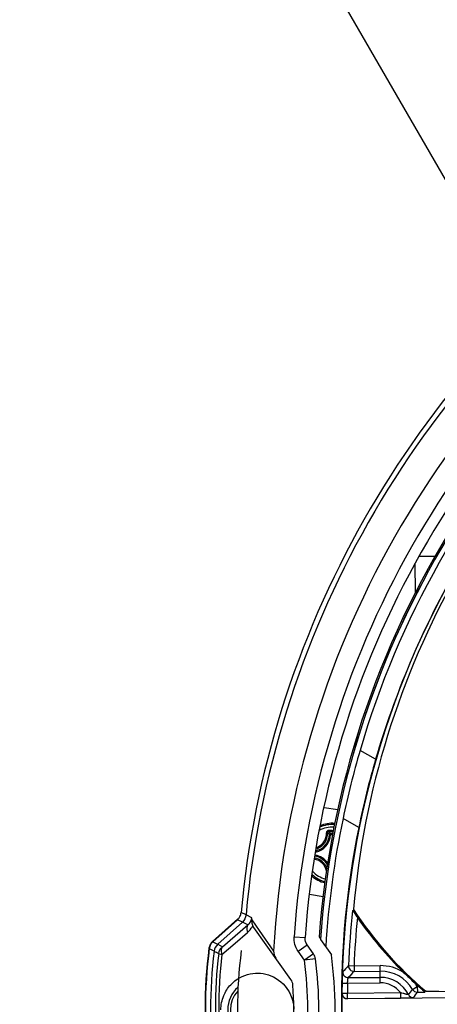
# Model space of a CAD drawing. Header units: millimetres. Extents: x 0 to 420, y 0 to 297.
# Tile 9 of 170: x 71.02 to 78.58, y 71.92 to 89.75. Entities that reach past the tile are written whole.
import ezdxf

# ---------------------------------------------------------------- set-up
doc = ezdxf.new("R2010")
doc.units = ezdxf.units.MM
doc.header["$LTSCALE"] = 23.1
doc.header["$PDMODE"] = 3
doc.header["$PDSIZE"] = 0.3125
doc.layers.get('0').update_dxf_attribs({"linetype": 'CONTINUOUS'})
doc.layers.get('Defpoints').update_dxf_attribs({"linetype": 'CONTINUOUS'})
for name, color, linetype in [('02___PRT_ALL_AXES', 7, 'CONTINUOUS'), ('06___PRT_ALL_SURFS', 7, 'CONTINUOUS'), ('DIM_PILOTEES', 7, 'CONTINUOUS')]:
    doc.layers.add(name, color=color, linetype=linetype)
doc.styles.get("Standard").update_dxf_attribs({"font": 'txt', "width": 0.7})
doc.dimstyles.new('DIMSTYLE_9', dxfattribs={"dimtxt": 2.5, "dimasz": 3.5, "dimexe": 2, "dimexo": 0, "dimgap": 2.5, "dimtad": 1, "dimdsep": 46, "dimtxsty": 'Standard', "dimblk": '_FILLED', "dimblk1": '_FILLED', "dimblk2": '_FILLED', "dimcen": 0.09, "dimazin": 2, "dimtp": 0.5, "dimtm": 0.5, "dimtfac": 1, "dimtofl": 0, "dimtmove": 0, "dimatfit": 3, "dimldrblk": '_FILLED', "dimfxl": 0, "dimtolj": 1, "dimarcsym": 0})

# ---------------------------------------------------------------- blocks, each defined once
blk = doc.blocks.new('_FILLED')
at = {"color": 0, "linetype": 'ByBlock'}
blk.add_solid([(0, 0), (-1, 0.1429), (-1, -0.1429)], dxfattribs=at)
blk = doc.blocks.new('*D20')
at = {"layer": 'Defpoints', "color": 0, "linetype": 'Continuous'}
for p in [(54.094, 83.52), (92.649, 71.977), (127.504, 51.854), (85.661, 32.342)]:
    blk.add_point(p, dxfattribs=at)
at = {"layer": 'DIM_PILOTEES', "color": 0, "linetype": 'Continuous', "lineweight": -2}
for p, q in [((127.504, 51.854), (129.236, 50.854)), ((85.661, 32.342), (85.313, 30.372))]:
    blk.add_line(p, q, dxfattribs=at)
blk.add_arc((92.649, 71.977), 40.247, 334.9842, 255.0158, dxfattribs=at)
at = {"layer": 'DIM_PILOTEES', "color": 0, "linetype": 'Continuous', "lineweight": -2, "xscale": 3.5, "yscale": 3.5, "zscale": 3.5}
for p, rotation in [((127.504, 51.854), 242.4921224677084), ((85.661, 32.342), 347.5078775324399)]:
    blk.add_blockref('_FILLED', p, dxfattribs=dict(at, rotation=rotation))
at = {"layer": 'DIM_PILOTEES', "color": 0, "linetype": 'Continuous', "insert": (79.392, 116.108), "char_height": 2.5, "width": 23.66071, "attachment_point": 2, "rotation": 16.7207, "line_spacing_factor": 0.9}
blk.add_mtext('\\A1;{\\ftxt;\\W0.0001;\\H0.0001;\\~}{\\ftxt;\\W5.6428571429;\\H2.5; }{\\ftxt;\\W0.0001;\\H0.0001;\\~}{\\ftxt;\\W0.0001;\\H0.0001;\\~}{\\ftxt;\\W0.6666666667;\\H2.5; }{\\ftxt;\\W0.0001;\\H0.0001;\\~}', dxfattribs=at)

msp = doc.modelspace()

# ---------------------------------------------------------------- linework, layer by layer
at = {"color": 7, "linetype": 'Continuous'}
for p, q in [((71.5792, 99.2189), (80.057, 84.5349)), ((78.1843, 79.3756), (78.1797, 79.9014)), ((78.2479, 80.0314), (78.5391, 80.0339)), ((77.4625, 76.3555), (77.18, 76.5153)), ((76.5299, 75.4842), (76.7771, 75.4439)), ((77.1577, 75.1234), (76.8727, 75.2847)), ((76.6679, 75.0682), (76.6973, 75.0684)), ((76.6461, 74.9924), (76.6262, 74.9933)), ((76.6459, 75.0123), (76.6875, 75.0126)), ((76.6461, 74.9924), (76.6459, 75.0123)), ((76.6461, 74.9924), (76.684, 74.9927)), ((76.6681, 75.0446), (76.6931, 75.0448)), ((76.5107, 73.8662), (76.2656, 73.9062)), ((74.5118, 73.0568), (74.9706, 73.466)), ((75.1169, 73.5384), (75.028, 73.5826)), ((75.2211, 73.4867), (75.1169, 73.5384)), ((77.0445, 73.6164), (77.0613, 73.6205)), ((74.5171, 73.0526), (74.9624, 73.4518)), ((74.6044, 73.0066), (75.0513, 73.4073)), ((74.6886, 72.9625), (75.1516, 73.3571)), ((74.9633, 73.4514), (74.9624, 73.4518)), ((75.0512, 73.4073), (74.9633, 73.4514)), ((75.1516, 73.3571), (75.0513, 73.4073)), ((75.2189, 73.4472), (75.2855, 73.3528)), ((75.2189, 73.4472), (75.2855, 73.3528)), ((75.9293, 72.3693), (75.2585, 73.3098)), ((75.2855, 73.3528), (75.3519, 73.2585)), ((75.2855, 73.3528), (75.3519, 73.2585)), ((74.9175, 73.0236), (75.144, 73.2183)), ((75.3519, 73.2585), (75.6164, 72.8832)), ((75.9867, 73.1408), (76.1862, 73.1268)), ((74.4524, 72.9301), (74.5222, 72.8925)), ((74.5171, 73.0526), (74.5672, 73.0262)), ((74.5672, 73.0262), (74.5988, 73.0096)), ((74.5988, 73.0096), (74.6044, 73.0066)), ((74.6044, 73.0066), (74.6886, 72.9625)), ((74.6807, 72.8203), (74.9175, 73.0236)), ((76.0603, 72.88), (76.2231, 72.9962)), ((76.2231, 72.9962), (76.2217, 72.9982)), ((76.3394, 72.8331), (76.2231, 72.9962)), ((76.4655, 73.0922), (76.6616, 72.8173)), ((74.5222, 72.8925), (74.534, 72.8862)), ((74.534, 72.8862), (74.5396, 72.8832)), ((76.1766, 72.717), (76.0603, 72.88)), ((76.3394, 72.8331), (76.1766, 72.717)), ((76.375, 72.742), (76.1766, 72.717)), ((76.9718, 72.6197), (77.0717, 72.6156)), ((77.0717, 72.6156), (77.5432, 72.6198)), ((77.0717, 72.6156), (77.0725, 72.5157)), ((77.5459, 72.3079), (77.5432, 72.6198)), ((76.9675, 72.4028), (77.545, 72.4078)), ((77.0725, 72.5157), (77.544, 72.5198)), ((76.8552, 72.3048), (76.9551, 72.3027)), ((76.9551, 72.3027), (77.5459, 72.3079)), ((78.1304, 72.1891), (78.2164, 72.2401)), ((78.243, 72.2403), (78.2164, 72.2401)), ((78.2164, 72.2401), (78.2173, 72.1401)), ((76.8524, 72.1231), (76.8521, 72.1228)), ((76.8524, 72.1231), (76.9524, 72.1222)), ((85.6165, 72.0946), (76.95, 72.019)), ((76.9524, 72.1222), (77.9142, 72.1306)), ((76.9533, 72.0222), (76.9524, 72.1222)), ((76.9533, 72.0222), (77.9151, 72.0306)), ((77.9142, 72.1306), (77.9151, 72.0306)), ((78.2173, 72.1401), (78.3524, 72.1413)), ((78.3583, 72.1576), (78.3524, 72.1413)), ((78.3788, 72.1578), (78.3583, 72.1576)), ((76.9533, 72.0222), (76.95, 72.019))]:
    msp.add_line(p, q, dxfattribs=at)
msp.add_lwpolyline([(76.2217, 72.9982), (76.2066, 73.0238), (76.1941, 73.0554), (76.1872, 73.0888), (76.186, 73.1228), (76.1862, 73.1268)], dxfattribs=at)
for centre, radius, start, end in [((92.6494, 71.9768), 17.6944, 126.20672, 174.79328), ((92.6494, 71.9768), 17.6019, 126.08979, 174.91021), ((92.6494, 71.9768), 17.0571, 124.04617, 176.95383), ((92.6494, 71.9768), 16.7033, 124.99586, 176.00414), ((92.6494, 71.9768), 16.5033, 124.99586, 176.00414), ((92.6494, 71.9768), 16.2222, 124.94264, 176.05736), ((92.4892, 72.0674), 15.9422, 137.20058, 163.79942), ((92.6494, 71.9768), 16.25, 147.6401, 175.88616), ((91.967, 72.3585), 14.9587, 150.4853, 175.07966), ((92.882, 71.8451), 16.0657, 150.49967, 163.69495), ((93.1887, 71.8634), 16.6708, 163.79674, 168.15729), ((91.938, 72.122), 15.0819, 163.69765, 168.52095), ((92.6494, 71.9768), 16.1197, 168.15843, 176.50226), ((76.6715, 74.6506), 0.4768, 85.70189, 118.74651), ((76.6715, 74.6506), 0.5241, 84.96377, 114.78435), ((76.6715, 74.6506), 0.5463, 84.65697, 113.23212), ((76.6715, 74.6506), 0.5462, 84.66064, 113.23122), ((76.8579, 53.2742), 21.7948, 90.49958, 90.64389), ((92.6494, 71.9768), 15.8079, 168.51853, 192.48147), ((76.3084, 75.0074), 0.338, 281.68421, 357.44611), ((76.3084, 75.0074), 0.3181, 283.08516, 357.44581), ((76.0415, 74.3945), 0.8369, 45.6818, 48.74789), ((76.8566, 53.4403), 21.6052, 90.49996, 90.64427), ((75.9812, 74.3713), 0.9234, 43.95668, 46.76676), ((76.307, 74.2797), 0.2722, 11.62401, 79.77261), ((76.3102, 74.2829), 0.2897, 21.01541, 80.33688), ((76.3147, 74.2875), 0.3181, 30.41859, 81.01447), ((76.3147, 74.2875), 0.338, 34.44252, 80.98567), ((76.6715, 74.6506), 0.5462, 227.85159, 256.56768), ((76.6715, 74.6506), 0.5463, 227.86308, 256.56788), ((76.6715, 74.6506), 0.5241, 226.27862, 256.33728), ((76.6715, 74.6506), 0.4768, 222.31364, 255.73777), ((82.9014, 77.492), 7, 213.4486, 229.66856), ((92.6494, 71.9768), 15.6745, 173.90362, 173.98077), ((74.8297, 73.5998), 0.1987, 311.89075, 317.34637), ((74.8277, 73.6016), 0.2014, 317.34974, 333.29299), ((71.2438, 73.6922), 3.9827, 356.47331, 357.04257), ((92.6494, 71.9768), 15.6908, 174.00209, 177.65167), ((82.9014, 77.492), 7.0068, 213.54088, 229.57999), ((92.6494, 71.9768), 15.5908, 174.42258, 177.65167), ((82.9014, 77.492), 7.02, 214.73497, 225.36553), ((74.8866, 73.5179), 0.395, 310.65958, 330.69211), ((74.8899, 73.5156), 0.391, 330.7521, 333.51534), ((75.4319, 73.4336), 0.2131, 205.67875, 215.51219), ((82.3082, 71.8866), 7.931, 172.41088, 188.58912), ((82.3082, 71.8866), 7.9248, 172.43351, 188.56649), ((74.6453, 72.9074), 0.2004, 162.05185, 172.37904), ((74.651, 72.9036), 0.2004, 162.11321, 172.40205), ((74.6453, 72.9075), 0.2003, 152.07027, 162.07328), ((74.6519, 72.903), 0.2014, 142.23154, 162.04888), ((74.6461, 72.9066), 0.2015, 131.80396, 151.96104), ((74.651, 72.9035), 0.2004, 131.91076, 142.16648), ((82.3082, 71.8866), 7.8323, 172.68937, 188.31063), ((94.051, 109.2773), 41.2944, 241.80355, 241.93583), ((82.1877, 71.8855), 7.6238, 172.82097, 188.17903), ((82.1383, 71.8851), 7.516, 172.85197, 188.14803), ((76.1766, 72.717), 0.2, 7.19648, 35.5), ((68.6563, 71.7674), 7.78, 353.80352, 7.19648), ((68.6563, 71.7674), 7.58, 353.80352, 7.19648), ((104.7089, 46.8681), 37.8483, 137.1259, 137.36023), ((77.0718, 72.6158), 0.1001, 177.74284, 270.41514), ((77.5499, 71.845), 0.7747, 57.23204, 90.5), ((76.9667, 72.5029), 0.1001, 178.16257, 270.42311), ((104.5129, 46.8778), 37.5537, 136.94496, 137.18027), ((77.5499, 71.845), 0.6748, 30.65584, 90.5), ((77.5499, 71.845), 0.5628, 26.29626, 90.5), ((82.9019, 77.4925), 7.0207, 225.36565, 227.71213), ((75.31, 71.8255), 0.5241, 130.31235, 230.70129), ((75.7665, 72.2531), 0.2, 3.90783, 35.5), ((68.6563, 71.7674), 7.3268, 357.09217, 3.90783), ((92.6494, 71.9768), 15.7976, 178.81028, 179.46939), ((92.6494, 71.9768), 15.6977, 178.81028, 179.46939), ((77.5499, 71.845), 0.4629, 38.08826, 90.5), ((77.5499, 71.845), 0.7747, 30.65584, 35.84575), ((82.9014, 77.492), 7.02, 227.71226, 228.42599), ((75.31, 71.8255), 0.4768, 135.88926, 225.10169), ((76.9491, 72.1189), 0.0999, 192.34859, 270.51299), ((76.9525, 72.1223), 0.1001, 202.26201, 270.42834), ((75.9342, 73.8715), 2.7666, 320.03229, 322.54678), ((78.1442, 72.1388), 0.1001, 206.33373, 270.45195), ((78.2165, 72.2402), 0.1, 210.6814, 270.46291), ((74.8615, 74.4559), 4.0773, 323.63973, 325.39007), ((81.0628, 287.914), 215.7729, 269.287268, 271.194634)]:
    msp.add_arc(centre, radius, start, end, dxfattribs=at)
for points, knots in [([(76.613, 75.0676), (76.6076, 75.0676), (76.5967, 75.0653), (76.5831, 75.0559), (76.5742, 75.042), (76.5724, 75.0311), (76.5726, 75.0258)], [0, 0, 0, 0, 0.2515394, 0.5024399, 0.7518854, 1, 1, 1, 1]), ([(76.613, 75.0676), (76.613, 75.0649), (76.6131, 75.0597), (76.6132, 75.0527), (76.6135, 75.0476), (76.6135, 75.0449), (76.6137, 75.0441)], [0, 0, 0, 0, 0.3476943, 0.6630035, 0.8932871, 1, 1, 1, 1]), ([(76.3865, 74.7342), (76.417, 74.7433), (76.4755, 74.7718), (76.5441, 74.8406), (76.5867, 74.9278), (76.5946, 74.9921), (76.5933, 75.0237)], [0, 0, 0, 0, 0.2502267, 0.5010403, 0.751255, 1, 1, 1, 1]), ([(76.3905, 74.7581), (76.4177, 74.7677), (76.4695, 74.7956), (76.5297, 74.8597), (76.5668, 74.9391), (76.5737, 74.9972), (76.5726, 75.0258)], [0, 0, 0, 0, 0.2503989, 0.5013232, 0.7514936, 1, 1, 1, 1]), ([(76.5726, 75.0258), (76.5751, 75.0259), (76.5797, 75.026), (76.5859, 75.0257), (76.5901, 75.0251), (76.5924, 75.0244), (76.5932, 75.0239), (76.5933, 75.0237)], [0, 0, 0, 0, 0.3500581, 0.6574638, 0.8818227, 0.9543758, 1, 1, 1, 1]), ([(76.6137, 75.0441), (76.611, 75.0441), (76.6056, 75.043), (76.5987, 75.0385), (76.5942, 75.0317), (76.5933, 75.0263), (76.5933, 75.0237)], [0, 0, 0, 0, 0.253266, 0.5039417, 0.7523043, 1, 1, 1, 1]), ([(76.6459, 75.0123), (76.641, 75.0122), (76.6309, 75.0081), (76.6265, 74.9981), (76.6262, 74.9933)], [0, 0, 0, 0, 0.4999874, 1, 1, 1, 1]), ([(75.1516, 73.3571), (75.1593, 73.3633), (75.1956, 73.3972), (75.2177, 73.4471), (75.2211, 73.4867)], [0, 0, 0, 0, 0.1989969, 1, 1, 1, 1]), ([(77.0445, 73.6164), (77.045, 73.6165), (77.0461, 73.6145), (77.0483, 73.6124), (77.0516, 73.6077), (77.0576, 73.5995), (77.0665, 73.5869), (77.0782, 73.5701), (77.0911, 73.5517), (77.1092, 73.5255), (77.123, 73.5055), (77.1324, 73.4921)], [0, 0, 0, 0, 0.0091838, 0.0330455, 0.0699187, 0.1173046, 0.2349424, 0.3723929, 0.521582, 0.67776, 1, 1, 1, 1]), ([(75.1516, 73.3571), (75.1445, 73.3501), (75.1183, 73.3079), (75.1297, 73.2535), (75.144, 73.2183)], [0, 0, 0, 0, 0.2083654, 1, 1, 1, 1]), ([(75.2189, 73.4472), (75.2173, 73.4207), (75.2222, 73.3836), (75.2357, 73.3499), (75.2399, 73.3412)], [0, 0, 0, 0, 0.7345031, 1, 1, 1, 1]), ([(74.6886, 72.9625), (74.6812, 72.9553), (74.6543, 72.9122), (74.6659, 72.8563), (74.6807, 72.8203)], [0, 0, 0, 0, 0.2092312, 1, 1, 1, 1]), ([(74.6236, 72.8383), (74.6253, 72.8327), (74.6508, 72.8293), (74.6668, 72.8232), (74.6807, 72.8203)], [0, 0, 0, 0, 0.2919785, 1, 1, 1, 1]), ([(74.6632, 71.8199), (74.6624, 71.9069), (74.695, 72.0748), (74.8595, 72.3319), (75.1757, 72.5091), (75.5948, 72.4711), (75.8144, 72.2846), (75.8858, 72.1646)], [0, 0, 0, 0, 0.1540477, 0.2931595, 0.530462, 0.7529369, 1, 1, 1, 1]), ([(76.8552, 72.3048), (76.8554, 72.3175), (76.8566, 72.3638), (76.8584, 72.4101), (76.8604, 72.4437)], [0, 0, 0, 0, 0.2737904, 1, 1, 1, 1]), ([(76.8604, 72.4437), (76.8609, 72.4522), (76.862, 72.467), (76.8632, 72.4864), (76.8653, 72.4982), (76.8655, 72.5048), (76.8667, 72.5061)], [0, 0, 0, 0, 0.4059298, 0.7149168, 0.9152507, 1, 1, 1, 1]), ([(76.9551, 72.3027), (76.9557, 72.3153), (76.9573, 72.3385), (76.96, 72.3659), (76.9626, 72.3837), (76.9641, 72.3933), (76.9657, 72.399), (76.9666, 72.4023), (76.9675, 72.4028)], [0, 0, 0, 0, 0.3717709, 0.6899071, 0.8142519, 0.9092264, 0.9715769, 1, 1, 1, 1]), ([(78.243, 72.2403), (78.255, 72.2297), (78.2727, 72.2139), (78.296, 72.1933), (78.3123, 72.1788), (78.327, 72.1655), (78.338, 72.1556), (78.345, 72.149), (78.3491, 72.1453), (78.3508, 72.143), (78.3525, 72.1417), (78.3524, 72.1413)], [0, 0, 0, 0, 0.3253893, 0.4826451, 0.6322955, 0.7693528, 0.8856125, 0.9320288, 0.9679248, 0.9910572, 1, 1, 1, 1]), ([(75.8858, 72.1646), (75.8999, 72.1409), (75.9525, 72.0371), (75.982, 71.9201), (75.9828, 71.8314)], [0, 0, 0, 0, 0.2377125, 1, 1, 1, 1]), ([(78.0545, 72.0944), (78.0544, 72.094), (78.0525, 72.0941), (78.0481, 72.0942), (78.0376, 72.0961), (78.0224, 72.0991), (78.0033, 72.1036), (77.9822, 72.1092), (77.9521, 72.118), (77.9294, 72.1254), (77.9142, 72.1306)], [0, 0, 0, 0, 0.008118, 0.0284449, 0.1036827, 0.2161723, 0.3539767, 0.5070491, 0.668345, 1, 1, 1, 1]), ([(78.145, 72.0387), (78.1446, 72.0382), (78.1424, 72.0379), (78.1358, 72.0367), (78.1214, 72.0359), (78.0988, 72.0345), (78.0693, 72.0335), (78.0348, 72.0325), (77.9828, 72.0314), (77.9425, 72.0309), (77.9151, 72.0306)], [0, 0, 0, 0, 0.0079006, 0.0258445, 0.0912259, 0.1922232, 0.3225765, 0.4751509, 0.6428713, 1, 1, 1, 1])]:
    msp.add_open_spline(points, degree=3, knots=knots, dxfattribs=at)
for points in [[(75.0076, 73.5111), (75.0187, 73.5332), (75.0258, 73.5579), (75.028, 73.5826)], [(75.1169, 73.5384), (75.1126, 73.4897), (75.0876, 73.4399), (75.0513, 73.4073)], [(76.0603, 72.88), (76.0078, 72.9535), (75.9804, 73.0507), (75.9867, 73.1408)], [(74.6044, 73.0066), (74.5699, 72.9756), (74.5455, 72.9293), (74.5396, 72.8832)], [(74.6236, 72.8383), (74.6294, 72.8846), (74.6538, 72.9313), (74.6886, 72.9625)], [(75.6164, 72.8832), (75.614, 72.8392), (75.6277, 72.7921), (75.6534, 72.7562)], [(76.8524, 72.1231), (76.8523, 72.11), (76.8549, 72.0966), (76.8599, 72.0844)]]:
    msp.add_open_spline(points, degree=3, dxfattribs=at)
at = {"layer": '02___PRT_ALL_AXES', "color": 7, "linetype": 'Continuous'}
msp.add_line((76.4412, 73.1426), (76.4668, 73.1067), dxfattribs=at)
for centre, radius, start, end in [((92.6494, 71.9768), 16.2225, 124.94392, 176.05608), ((92.6494, 71.9768), 15.7983, 150.5, 210.5), ((68.6703, 71.7676), 8.06, 353.51624, 7.48376)]:
    msp.add_arc(centre, radius, start, end, dxfattribs=at)
at = {"layer": '06___PRT_ALL_SURFS', "color": 7, "linetype": 'Continuous'}
msp.add_arc((82.3274, 71.8867), 7.3647, 172.16327, 188.83673, dxfattribs=at)

# ---------------------------------------------------------------- dimensions: what is measured, and where the dimension line sits
at = {"layer": 'DIM_PILOTEES', "color": 2, "linetype": 'Continuous'}
dim = msp.add_angular_dim_3p(base=(54.0936, 83.5196), center=(92.6494, 71.9768), p1=(127.5039, 51.8536), p2=(85.6606, 32.3417), text='{\\ftxt;\\W0.0001;\\H0.0001;\\~}{\\ftxt;\\W5.6428571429;\\H2.5; }{\\ftxt;\\W0.0001;\\H0.0001;\\~}{\\ftxt;\\W0.0001;\\H0.0001;\\~}{\\ftxt;\\W0.6666666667;\\H2.5; }{\\ftxt;\\W0.0001;\\H0.0001;\\~}', dimstyle='DIMSTYLE_9', dxfattribs=at)
dim.commit()
dim.dimension.update_dxf_attribs({"geometry": '*D20', "text_midpoint": (81.0701, 110.5216), "dimtype": 165})

doc.saveas('drawing.dxf')
